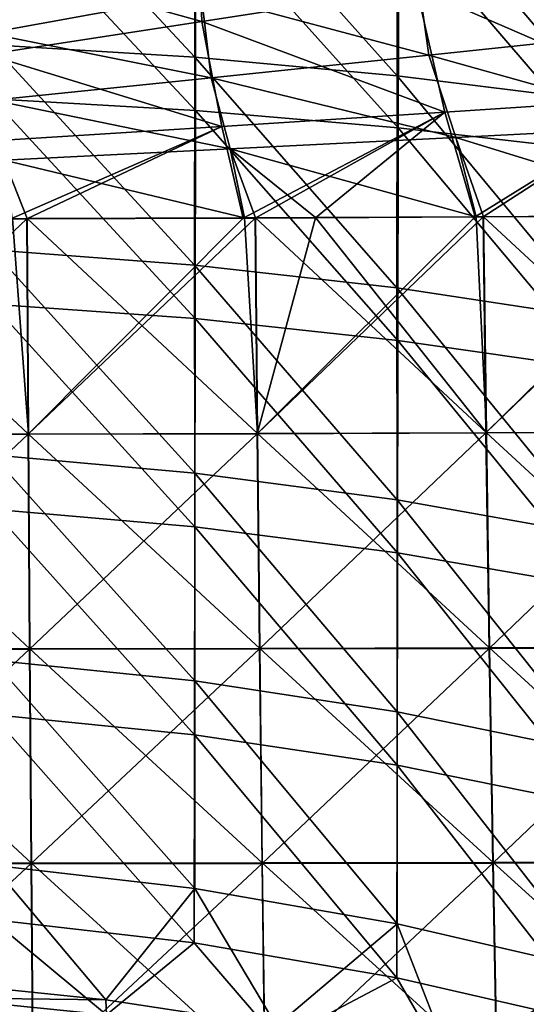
# Model space of a CAD drawing. Header units: millimetres. Extents: x -350 to 350, y 0 to 877.
# Tile 19 of 63: x 64 to 162, y 147 to 338. Entities that reach past the tile are written whole.
import ezdxf

# ---------------------------------------------------------------- set-up
doc = ezdxf.new("R2010")
doc.units = ezdxf.units.MM
doc.header["$LTSCALE"] = 41.718519
for name, color, linetype in [('12', 7, 'CONTINUOUS'), ('13', 7, 'CONTINUOUS'), ('26', 7, 'CONTINUOUS'), ('27', 7, 'CONTINUOUS'), ('29', 7, 'CONTINUOUS'), ('8', 7, 'CONTINUOUS'), ('9', 7, 'CONTINUOUS')]:
    doc.layers.add(name, color=color, linetype=linetype)

msp = doc.modelspace()

# ---------------------------------------------------------------- linework, layer by layer
at = {"layer": '12', "linetype": 'Continuous'}
for points in [[(185.72, 335.27, -467.45), (140.83, 350.24, -468.9), (182.15, 357.81, -463.36), (185.72, 335.27, -467.45)], [(143.57, 330.85, -471.3), (99.47, 342.68, -473), (140.83, 350.24, -468.9), (143.57, 330.85, -471.3)], [(143.57, 330.85, -471.3), (140.83, 350.24, -468.9), (185.72, 335.27, -467.45), (143.57, 330.85, -471.3)], [(58.06, 335.12, -475.68), (57.83, 348.61, -475.53), (99.47, 342.68, -473), (58.06, 335.12, -475.68)], [(101.39, 326.47, -474.18), (58.06, 335.12, -475.68), (99.47, 342.68, -473), (101.39, 326.47, -474.18)], [(101.39, 326.47, -474.18), (99.47, 342.68, -473), (143.57, 330.85, -471.3), (101.39, 326.47, -474.18)], [(59.18, 322.11, -476.06), (58.06, 335.12, -475.68), (101.39, 326.47, -474.18), (59.18, 322.11, -476.06)], [(192.49, 317.14, -470.59), (143.57, 330.85, -471.3), (185.72, 335.27, -467.45), (192.49, 317.14, -470.59)], [(148.79, 314.88, -473.21), (101.39, 326.47, -474.18), (143.57, 330.85, -471.3), (148.79, 314.88, -473.21)], [(148.79, 314.88, -473.21), (143.57, 330.85, -471.3), (192.49, 317.14, -470.59), (148.79, 314.88, -473.21)], [(105.07, 312.67, -475.16), (59.18, 322.11, -476.06), (101.39, 326.47, -474.18), (105.07, 312.67, -475.16)], [(105.07, 312.67, -475.16), (101.39, 326.47, -474.18), (148.79, 314.88, -473.21), (105.07, 312.67, -475.16)], [(61.32, 310.51, -476.44), (59.18, 322.11, -476.06), (105.07, 312.67, -475.16), (61.32, 310.51, -476.44)], [(197.58, 299.83, -471.29), (148.79, 314.88, -473.21), (192.49, 317.14, -470.59), (197.58, 299.83, -471.29)], [(152.72, 299.53, -473.7), (105.07, 312.67, -475.16), (148.79, 314.88, -473.21), (152.72, 299.53, -473.7)], [(152.72, 299.53, -473.7), (148.79, 314.88, -473.21), (154.15, 299.54, -473.63), (152.72, 299.53, -473.7)], [(154.15, 299.54, -473.63), (148.79, 314.88, -473.21), (197.58, 299.83, -471.29), (154.15, 299.54, -473.63)], [(107.83, 299.31, -475.49), (61.32, 310.51, -476.44), (105.07, 312.67, -475.16), (107.83, 299.31, -475.49)], [(107.83, 299.31, -475.49), (105.07, 312.67, -475.16), (109.98, 299.32, -475.42), (107.83, 299.31, -475.49)], [(109.98, 299.32, -475.42), (105.07, 312.67, -475.16), (121.62, 299.37, -475.01), (109.98, 299.32, -475.42)], [(121.62, 299.37, -475.01), (105.07, 312.67, -475.16), (152.72, 299.53, -473.7), (121.62, 299.37, -475.01)], [(62.92, 299.16, -476.67), (61.32, 310.51, -476.44), (65.79, 299.17, -476.61), (62.92, 299.16, -476.67)], [(65.79, 299.17, -476.61), (61.32, 310.51, -476.44), (107.83, 299.31, -475.49), (65.79, 299.17, -476.61)]]:
    msp.add_3dface(points, dxfattribs=at)
at = {"layer": '13', "linetype": 'Continuous'}
for points in [[(121.62, 299.37, -475.01), (152.72, 299.53, -473.7), (154.7, 257.7, -475.49), (121.62, 299.37, -475.01)], [(152.72, 299.53, -473.7), (154.15, 299.54, -473.63), (154.7, 257.7, -475.49), (152.72, 299.53, -473.7)], [(154.15, 299.54, -473.63), (197.58, 299.83, -471.29), (198.99, 257.9, -473.24), (154.15, 299.54, -473.63)], [(154.15, 299.54, -473.63), (198.99, 257.9, -473.24), (154.7, 257.7, -475.49), (154.15, 299.54, -473.63)], [(21.59, 299.1, -477.2), (62.92, 299.16, -476.67), (66.03, 257.44, -478.27), (21.59, 299.1, -477.2)], [(21.67, 257.39, -478.81), (21.59, 299.1, -477.2), (66.03, 257.44, -478.27), (21.67, 257.39, -478.81)], [(62.92, 299.16, -476.67), (65.79, 299.17, -476.61), (66.03, 257.44, -478.27), (62.92, 299.16, -476.67)], [(65.79, 299.17, -476.61), (107.83, 299.31, -475.49), (110.37, 257.55, -477.17), (65.79, 299.17, -476.61)], [(65.79, 299.17, -476.61), (110.37, 257.55, -477.17), (66.03, 257.44, -478.27), (65.79, 299.17, -476.61)], [(107.83, 299.31, -475.49), (109.98, 299.32, -475.42), (110.37, 257.55, -477.17), (107.83, 299.31, -475.49)], [(109.98, 299.32, -475.42), (121.62, 299.37, -475.01), (154.7, 257.7, -475.49), (109.98, 299.32, -475.42)], [(109.98, 299.32, -475.42), (154.7, 257.7, -475.49), (110.37, 257.55, -477.17), (109.98, 299.32, -475.42)], [(110.37, 257.55, -477.17), (110.82, 215.9, -480.43), (66.03, 257.44, -478.27), (110.37, 257.55, -477.17)], [(154.7, 257.7, -475.49), (155.32, 216, -478.93), (110.37, 257.55, -477.17), (154.7, 257.7, -475.49)], [(110.37, 257.55, -477.17), (155.32, 216, -478.93), (110.82, 215.9, -480.43), (110.37, 257.55, -477.17)], [(198.99, 257.9, -473.24), (199.78, 216.12, -476.92), (154.7, 257.7, -475.49), (198.99, 257.9, -473.24)], [(154.7, 257.7, -475.49), (199.78, 216.12, -476.92), (155.32, 216, -478.93), (154.7, 257.7, -475.49)], [(21.67, 257.39, -478.81), (66.03, 257.44, -478.27), (66.29, 215.83, -481.4), (21.67, 257.39, -478.81)], [(21.76, 215.8, -481.86), (21.67, 257.39, -478.81), (66.29, 215.83, -481.4), (21.76, 215.8, -481.86)], [(66.03, 257.44, -478.27), (110.82, 215.9, -480.43), (66.29, 215.83, -481.4), (66.03, 257.44, -478.27)], [(21.76, 215.8, -481.86), (66.29, 215.83, -481.4), (66.59, 174.32, -485.99), (21.76, 215.8, -481.86)], [(21.85, 174.3, -486.36), (21.76, 215.8, -481.86), (66.59, 174.32, -485.99), (21.85, 174.3, -486.36)], [(110.82, 215.9, -480.43), (111.31, 174.37, -485.19), (66.29, 215.83, -481.4), (110.82, 215.9, -480.43)], [(66.29, 215.83, -481.4), (111.31, 174.37, -485.19), (66.59, 174.32, -485.99), (66.29, 215.83, -481.4)], [(155.32, 216, -478.93), (156.01, 174.42, -483.96), (110.82, 215.9, -480.43), (155.32, 216, -478.93)], [(110.82, 215.9, -480.43), (156.01, 174.42, -483.96), (111.31, 174.37, -485.19), (110.82, 215.9, -480.43)], [(199.78, 216.12, -476.92), (200.68, 174.49, -482.28), (155.32, 216, -478.93), (199.78, 216.12, -476.92)], [(155.32, 216, -478.93), (200.68, 174.49, -482.28), (156.01, 174.42, -483.96), (155.32, 216, -478.93)], [(21.85, 174.3, -486.36), (66.59, 174.32, -485.99), (66.91, 132.93, -492.04), (21.85, 174.3, -486.36)], [(21.96, 132.92, -492.31), (21.85, 174.3, -486.36), (66.91, 132.93, -492.04), (21.96, 132.92, -492.31)], [(111.31, 174.37, -485.19), (111.85, 132.95, -491.46), (66.59, 174.32, -485.99), (111.31, 174.37, -485.19)], [(66.59, 174.32, -485.99), (111.85, 132.95, -491.46), (66.91, 132.93, -492.04), (66.59, 174.32, -485.99)], [(156.01, 174.42, -483.96), (156.78, 132.98, -490.57), (111.31, 174.37, -485.19), (156.01, 174.42, -483.96)], [(111.31, 174.37, -485.19), (156.78, 132.98, -490.57), (111.85, 132.95, -491.46), (111.31, 174.37, -485.19)], [(200.68, 174.49, -482.28), (201.68, 133.01, -489.34), (156.01, 174.42, -483.96), (200.68, 174.49, -482.28)], [(156.01, 174.42, -483.96), (201.68, 133.01, -489.34), (156.78, 132.98, -490.57), (156.01, 174.42, -483.96)]]:
    msp.add_3dface(points, dxfattribs=at)
at = {"layer": '26', "linetype": 'Continuous'}
for points in [[(98.37, 320.12, -8.94), (59.09, 362.14, -0.36), (59.04, 322.38, -9.93), (98.37, 320.12, -8.94)], [(98.44, 360.44, -0.33), (59.09, 362.14, -0.36), (98.37, 320.12, -8.94), (98.44, 360.44, -0.33)], [(137.65, 316.74, -7.46), (98.44, 360.44, -0.33), (98.37, 320.12, -8.94), (137.65, 316.74, -7.46)], [(137.73, 357.91, -0.28), (98.44, 360.44, -0.33), (137.65, 316.74, -7.46), (137.73, 357.91, -0.28)], [(176.86, 312.23, -5.47), (137.73, 357.91, -0.28), (137.65, 316.74, -7.46), (176.86, 312.23, -5.47)], [(176.94, 354.52, -0.21), (137.73, 357.91, -0.28), (176.86, 312.23, -5.47), (176.94, 354.52, -0.21)], [(98.31, 279.8, -17.56), (59.04, 322.38, -9.93), (59, 282.62, -19.5), (98.31, 279.8, -17.56)], [(98.37, 320.12, -8.94), (59.04, 322.38, -9.93), (98.31, 279.8, -17.56), (98.37, 320.12, -8.94)], [(137.57, 275.58, -14.63), (98.37, 320.12, -8.94), (98.31, 279.8, -17.56), (137.57, 275.58, -14.63)], [(137.65, 316.74, -7.46), (98.37, 320.12, -8.94), (137.57, 275.58, -14.63), (137.65, 316.74, -7.46)], [(176.79, 269.94, -10.73), (137.65, 316.74, -7.46), (137.57, 275.58, -14.63), (176.79, 269.94, -10.73)], [(176.86, 312.23, -5.47), (137.65, 316.74, -7.46), (176.79, 269.94, -10.73), (176.86, 312.23, -5.47)], [(98.24, 239.48, -26.17), (59, 282.62, -19.5), (58.95, 242.86, -29.07), (98.24, 239.48, -26.17)], [(98.31, 279.8, -17.56), (59, 282.62, -19.5), (98.24, 239.48, -26.17), (98.31, 279.8, -17.56)], [(137.5, 234.41, -21.81), (98.31, 279.8, -17.56), (98.24, 239.48, -26.17), (137.5, 234.41, -21.81)], [(137.57, 275.58, -14.63), (98.31, 279.8, -17.56), (137.5, 234.41, -21.81), (137.57, 275.58, -14.63)], [(176.72, 227.65, -16), (137.57, 275.58, -14.63), (137.5, 234.41, -21.81), (176.72, 227.65, -16)], [(176.79, 269.94, -10.73), (137.57, 275.58, -14.63), (176.72, 227.65, -16), (176.79, 269.94, -10.73)], [(98.17, 199.16, -34.78), (58.95, 242.86, -29.07), (58.91, 203.11, -38.65), (98.17, 199.16, -34.78)], [(98.24, 239.48, -26.17), (58.95, 242.86, -29.07), (98.17, 199.16, -34.78), (98.24, 239.48, -26.17)], [(137.42, 193.25, -28.99), (98.24, 239.48, -26.17), (98.17, 199.16, -34.78), (137.42, 193.25, -28.99)], [(137.5, 234.41, -21.81), (98.24, 239.48, -26.17), (137.42, 193.25, -28.99), (137.5, 234.41, -21.81)], [(176.64, 185.36, -21.26), (137.5, 234.41, -21.81), (137.42, 193.25, -28.99), (176.64, 185.36, -21.26)], [(176.72, 227.65, -16), (137.5, 234.41, -21.81), (176.64, 185.36, -21.26), (176.72, 227.65, -16)], [(98.1, 158.84, -43.4), (58.91, 203.11, -38.65), (58.86, 163.35, -48.22), (98.1, 158.84, -43.4)], [(98.17, 199.16, -34.78), (58.91, 203.11, -38.65), (98.1, 158.84, -43.4), (98.17, 199.16, -34.78)], [(137.34, 152.08, -36.16), (98.17, 199.16, -34.78), (98.1, 158.84, -43.4), (137.34, 152.08, -36.16)], [(137.42, 193.25, -28.99), (98.17, 199.16, -34.78), (137.34, 152.08, -36.16), (137.42, 193.25, -28.99)], [(176.57, 143.07, -26.52), (137.42, 193.25, -28.99), (137.34, 152.08, -36.16), (176.57, 143.07, -26.52)], [(176.64, 185.36, -21.26), (137.42, 193.25, -28.99), (176.57, 143.07, -26.52), (176.64, 185.36, -21.26)], [(81.13, 144.94, -49.43), (58.86, 163.35, -48.22), (48.47, 148.19, -53.01), (81.13, 144.94, -49.43)], [(98.1, 158.84, -43.4), (58.86, 163.35, -48.22), (81.13, 144.94, -49.43), (98.1, 158.84, -43.4)], [(114.35, 139.95, -43.94), (98.1, 158.84, -43.4), (81.13, 144.94, -49.43), (114.35, 139.95, -43.94)], [(137.34, 152.08, -36.16), (98.1, 158.84, -43.4), (114.35, 139.95, -43.94), (137.34, 152.08, -36.16)], [(148.33, 133.08, -36.39), (137.34, 152.08, -36.16), (114.35, 139.95, -43.94), (148.33, 133.08, -36.39)], [(176.57, 143.07, -26.52), (137.34, 152.08, -36.16), (148.33, 133.08, -36.39), (176.57, 143.07, -26.52)]]:
    msp.add_3dface(points, dxfattribs=at)
at = {"layer": '27', "linetype": 'Continuous'}
for points in [[(58.96, 332.86, -19.8), (58.98, 372.61, -10.23), (98.22, 330.44, -19.07), (58.96, 332.86, -19.8)], [(58.98, 372.61, -10.23), (98.25, 370.73, -10.45), (98.22, 330.44, -19.07), (58.98, 372.61, -10.23)], [(98.22, 330.44, -19.07), (98.25, 370.73, -10.45), (137.4, 326.82, -17.95), (98.22, 330.44, -19.07)], [(98.25, 370.73, -10.45), (137.43, 367.93, -10.76), (137.4, 326.82, -17.95), (98.25, 370.73, -10.45)], [(137.4, 326.82, -17.95), (137.43, 367.93, -10.76), (176.47, 322.01, -16.44), (137.4, 326.82, -17.95)], [(137.43, 367.93, -10.76), (176.5, 364.2, -11.14), (176.47, 322.01, -16.44), (137.43, 367.93, -10.76)], [(58.95, 293.12, -29.38), (58.96, 332.86, -19.8), (98.2, 290.16, -27.7), (58.95, 293.12, -29.38)], [(58.96, 332.86, -19.8), (98.22, 330.44, -19.07), (98.2, 290.16, -27.7), (58.96, 332.86, -19.8)], [(98.2, 290.16, -27.7), (98.22, 330.44, -19.07), (137.37, 285.74, -25.16), (98.2, 290.16, -27.7)], [(98.22, 330.44, -19.07), (137.4, 326.82, -17.95), (137.37, 285.74, -25.16), (98.22, 330.44, -19.07)], [(137.37, 285.74, -25.16), (137.4, 326.82, -17.95), (176.45, 279.85, -21.76), (137.37, 285.74, -25.16)], [(137.4, 326.82, -17.95), (176.47, 322.01, -16.44), (176.45, 279.85, -21.76), (137.4, 326.82, -17.95)], [(58.95, 293.12, -29.38), (98.2, 290.16, -27.7), (98.22, 249.88, -36.33), (58.95, 293.12, -29.38)], [(58.96, 253.38, -38.95), (58.95, 293.12, -29.38), (98.22, 249.88, -36.33), (58.96, 253.38, -38.95)], [(98.2, 290.16, -27.7), (137.37, 285.74, -25.16), (137.41, 244.66, -32.39), (98.2, 290.16, -27.7)], [(98.22, 249.88, -36.33), (98.2, 290.16, -27.7), (137.41, 244.66, -32.39), (98.22, 249.88, -36.33)], [(137.37, 285.74, -25.16), (176.45, 279.85, -21.76), (176.5, 237.72, -27.11), (137.37, 285.74, -25.16)], [(137.41, 244.66, -32.39), (137.37, 285.74, -25.16), (176.5, 237.72, -27.11), (137.41, 244.66, -32.39)], [(58.96, 253.38, -38.95), (98.22, 249.88, -36.33), (98.24, 209.62, -44.97), (58.96, 253.38, -38.95)], [(58.97, 213.64, -48.53), (58.96, 253.38, -38.95), (98.24, 209.62, -44.97), (58.97, 213.64, -48.53)], [(98.22, 249.88, -36.33), (137.41, 244.66, -32.39), (137.43, 203.6, -39.62), (98.22, 249.88, -36.33)], [(98.24, 209.62, -44.97), (98.22, 249.88, -36.33), (137.43, 203.6, -39.62), (98.24, 209.62, -44.97)], [(137.41, 244.66, -32.39), (176.5, 237.72, -27.11), (176.53, 195.61, -32.48), (137.41, 244.66, -32.39)], [(137.43, 203.6, -39.62), (137.41, 244.66, -32.39), (176.53, 195.61, -32.48), (137.43, 203.6, -39.62)], [(58.97, 213.64, -48.53), (98.24, 209.62, -44.97), (98.24, 169.36, -53.62), (58.97, 213.64, -48.53)], [(58.98, 173.9, -58.12), (58.97, 213.64, -48.53), (98.24, 169.36, -53.62), (58.98, 173.9, -58.12)], [(98.24, 209.62, -44.97), (137.43, 203.6, -39.62), (137.44, 162.56, -46.87), (98.24, 209.62, -44.97)], [(98.24, 169.36, -53.62), (98.24, 209.62, -44.97), (137.44, 162.56, -46.87), (98.24, 169.36, -53.62)], [(137.43, 203.6, -39.62), (176.53, 195.61, -32.48), (176.53, 153.53, -37.87), (137.43, 203.6, -39.62)], [(137.44, 162.56, -46.87), (137.43, 203.6, -39.62), (176.53, 153.53, -37.87), (137.44, 162.56, -46.87)], [(80.99, 147.83, -61.3), (48.4, 151.15, -64.75), (58.98, 173.9, -58.12), (80.99, 147.83, -61.3)], [(80.99, 147.83, -61.3), (58.98, 173.9, -58.12), (98.24, 169.36, -53.62), (80.99, 147.83, -61.3)], [(114.06, 142.76, -56.02), (80.99, 147.83, -61.3), (98.24, 169.36, -53.62), (114.06, 142.76, -56.02)], [(114.06, 142.76, -56.02), (98.24, 169.36, -53.62), (137.44, 162.56, -46.87), (114.06, 142.76, -56.02)], [(147.81, 135.82, -48.76), (114.06, 142.76, -56.02), (137.44, 162.56, -46.87), (147.81, 135.82, -48.76)], [(147.81, 135.82, -48.76), (137.44, 162.56, -46.87), (176.53, 153.53, -37.87), (147.81, 135.82, -48.76)], [(182.5, 126.82, -39.33), (147.81, 135.82, -48.76), (176.53, 153.53, -37.87), (182.5, 126.82, -39.33)]]:
    msp.add_3dface(points, dxfattribs=at)
at = {"layer": '29', "linetype": 'Continuous'}
for points in [[(80.99, 147.83, -61.3), (48.47, 148.19, -53.01), (48.4, 151.15, -64.75), (80.99, 147.83, -61.3)], [(81.13, 144.94, -49.43), (48.47, 148.19, -53.01), (80.99, 147.83, -61.3), (81.13, 144.94, -49.43)], [(114.06, 142.76, -56.02), (81.13, 144.94, -49.43), (80.99, 147.83, -61.3), (114.06, 142.76, -56.02)]]:
    msp.add_3dface(points, dxfattribs=at)
at = {"layer": '8', "linetype": 'Continuous'}
for points in [[(99.61, 337.38, -472.35), (98.77, 360.23, -471.3), (57.52, 349.06, -474.55), (99.61, 337.38, -472.35)], [(99.61, 337.38, -472.35), (141.2, 343.81, -468.63), (98.77, 360.23, -471.3), (99.61, 337.38, -472.35)], [(189.82, 322.61, -468.83), (182.74, 350.25, -463.61), (141.2, 343.81, -468.63), (189.82, 322.61, -468.83)], [(58, 330.96, -474.79), (99.61, 337.38, -472.35), (57.52, 349.06, -474.55), (58, 330.96, -474.79)], [(146.65, 319.79, -471.74), (141.2, 343.81, -468.63), (99.61, 337.38, -472.35), (146.65, 319.79, -471.74)], [(146.65, 319.79, -471.74), (189.82, 322.61, -468.83), (141.2, 343.81, -468.63), (146.65, 319.79, -471.74)], [(103.45, 317.02, -473.91), (99.61, 337.38, -472.35), (58, 330.96, -474.79), (103.45, 317.02, -473.91)], [(103.45, 317.02, -473.91), (146.65, 319.79, -471.74), (99.61, 337.38, -472.35), (103.45, 317.02, -473.91)], [(60.23, 314.29, -475.34), (103.45, 317.02, -473.91), (58, 330.96, -474.79), (60.23, 314.29, -475.34)], [(152.54, 299.5, -472.71), (189.82, 322.61, -468.83), (146.65, 319.79, -471.74), (152.54, 299.5, -472.71)], [(154.08, 299.51, -472.63), (189.82, 322.61, -468.83), (152.54, 299.5, -472.71), (154.08, 299.51, -472.63)], [(197.46, 299.8, -470.29), (189.82, 322.61, -468.83), (154.08, 299.51, -472.63), (197.46, 299.8, -470.29)], [(107.6, 299.28, -474.5), (146.65, 319.79, -471.74), (103.45, 317.02, -473.91), (107.6, 299.28, -474.5)], [(109.92, 299.29, -474.42), (146.65, 319.79, -471.74), (107.6, 299.28, -474.5), (109.92, 299.29, -474.42)], [(121.58, 299.34, -474.01), (146.65, 319.79, -471.74), (109.92, 299.29, -474.42), (121.58, 299.34, -474.01)], [(152.54, 299.5, -472.71), (146.65, 319.79, -471.74), (121.58, 299.34, -474.01), (152.54, 299.5, -472.71)], [(62.63, 299.14, -475.67), (103.45, 317.02, -473.91), (60.23, 314.29, -475.34), (62.63, 299.14, -475.67)], [(65.73, 299.15, -475.61), (103.45, 317.02, -473.91), (62.63, 299.14, -475.67), (65.73, 299.15, -475.61)], [(107.6, 299.28, -474.5), (103.45, 317.02, -473.91), (65.73, 299.15, -475.61), (107.6, 299.28, -474.5)]]:
    msp.add_3dface(points, dxfattribs=at)
at = {"layer": '9', "linetype": 'Continuous'}
for points in [[(154.08, 299.51, -472.63), (152.54, 299.5, -472.71), (110.31, 257.49, -476.17), (154.08, 299.51, -472.63)], [(154.63, 257.64, -474.5), (154.08, 299.51, -472.63), (110.31, 257.49, -476.17), (154.63, 257.64, -474.5)], [(197.46, 299.8, -470.29), (154.08, 299.51, -472.63), (154.63, 257.64, -474.5), (197.46, 299.8, -470.29)], [(198.22, 299.81, -470.25), (197.46, 299.8, -470.29), (154.63, 257.64, -474.5), (198.22, 299.81, -470.25)], [(198.92, 257.83, -472.24), (198.22, 299.81, -470.25), (154.63, 257.64, -474.5), (198.92, 257.83, -472.24)], [(65.73, 299.15, -475.61), (62.63, 299.14, -475.67), (21.61, 257.34, -477.81), (65.73, 299.15, -475.61)], [(65.73, 299.15, -475.61), (21.61, 257.34, -477.81), (65.97, 257.39, -477.28), (65.73, 299.15, -475.61)], [(107.6, 299.28, -474.5), (65.73, 299.15, -475.61), (65.97, 257.39, -477.28), (107.6, 299.28, -474.5)], [(109.92, 299.29, -474.42), (107.6, 299.28, -474.5), (65.97, 257.39, -477.28), (109.92, 299.29, -474.42)], [(110.31, 257.49, -476.17), (109.92, 299.29, -474.42), (65.97, 257.39, -477.28), (110.31, 257.49, -476.17)], [(121.58, 299.34, -474.01), (109.92, 299.29, -474.42), (110.31, 257.49, -476.17), (121.58, 299.34, -474.01)], [(152.54, 299.5, -472.71), (121.58, 299.34, -474.01), (110.31, 257.49, -476.17), (152.54, 299.5, -472.71)], [(110.76, 215.8, -479.43), (154.63, 257.64, -474.5), (110.31, 257.49, -476.17), (110.76, 215.8, -479.43)], [(155.26, 215.89, -477.94), (154.63, 257.64, -474.5), (110.76, 215.8, -479.43), (155.26, 215.89, -477.94)], [(155.26, 215.89, -477.94), (198.92, 257.83, -472.24), (154.63, 257.64, -474.5), (155.26, 215.89, -477.94)], [(199.72, 216.01, -475.92), (198.92, 257.83, -472.24), (155.26, 215.89, -477.94), (199.72, 216.01, -475.92)], [(21.61, 257.34, -477.81), (21.7, 215.7, -480.87), (65.97, 257.39, -477.28), (21.61, 257.34, -477.81)], [(21.7, 215.7, -480.87), (66.24, 215.74, -480.4), (65.97, 257.39, -477.28), (21.7, 215.7, -480.87)], [(66.24, 215.74, -480.4), (110.31, 257.49, -476.17), (65.97, 257.39, -477.28), (66.24, 215.74, -480.4)], [(110.76, 215.8, -479.43), (110.31, 257.49, -476.17), (66.24, 215.74, -480.4), (110.76, 215.8, -479.43)], [(21.7, 215.7, -480.87), (21.8, 174.18, -485.37), (66.24, 215.74, -480.4), (21.7, 215.7, -480.87)], [(21.8, 174.18, -485.37), (66.54, 174.2, -485), (66.24, 215.74, -480.4), (21.8, 174.18, -485.37)], [(66.54, 174.2, -485), (110.76, 215.8, -479.43), (66.24, 215.74, -480.4), (66.54, 174.2, -485)], [(111.26, 174.23, -484.2), (110.76, 215.8, -479.43), (66.54, 174.2, -485), (111.26, 174.23, -484.2)], [(111.26, 174.23, -484.2), (155.26, 215.89, -477.94), (110.76, 215.8, -479.43), (111.26, 174.23, -484.2)], [(155.96, 174.28, -482.97), (155.26, 215.89, -477.94), (111.26, 174.23, -484.2), (155.96, 174.28, -482.97)], [(155.96, 174.28, -482.97), (199.72, 216.01, -475.92), (155.26, 215.89, -477.94), (155.96, 174.28, -482.97)], [(200.63, 174.34, -481.3), (199.72, 216.01, -475.92), (155.96, 174.28, -482.97), (200.63, 174.34, -481.3)], [(21.8, 174.18, -485.37), (21.91, 132.76, -491.32), (66.54, 174.2, -485), (21.8, 174.18, -485.37)], [(21.91, 132.76, -491.32), (66.86, 132.77, -491.05), (66.54, 174.2, -485), (21.91, 132.76, -491.32)], [(66.86, 132.77, -491.05), (111.26, 174.23, -484.2), (66.54, 174.2, -485), (66.86, 132.77, -491.05)], [(111.81, 132.78, -490.48), (111.26, 174.23, -484.2), (66.86, 132.77, -491.05), (111.81, 132.78, -490.48)], [(111.81, 132.78, -490.48), (155.96, 174.28, -482.97), (111.26, 174.23, -484.2), (111.81, 132.78, -490.48)], [(156.74, 132.8, -489.58), (155.96, 174.28, -482.97), (111.81, 132.78, -490.48), (156.74, 132.8, -489.58)], [(156.74, 132.8, -489.58), (200.63, 174.34, -481.3), (155.96, 174.28, -482.97), (156.74, 132.8, -489.58)], [(201.64, 132.83, -488.36), (200.63, 174.34, -481.3), (156.74, 132.8, -489.58), (201.64, 132.83, -488.36)]]:
    msp.add_3dface(points, dxfattribs=at)

doc.saveas('drawing.dxf')
